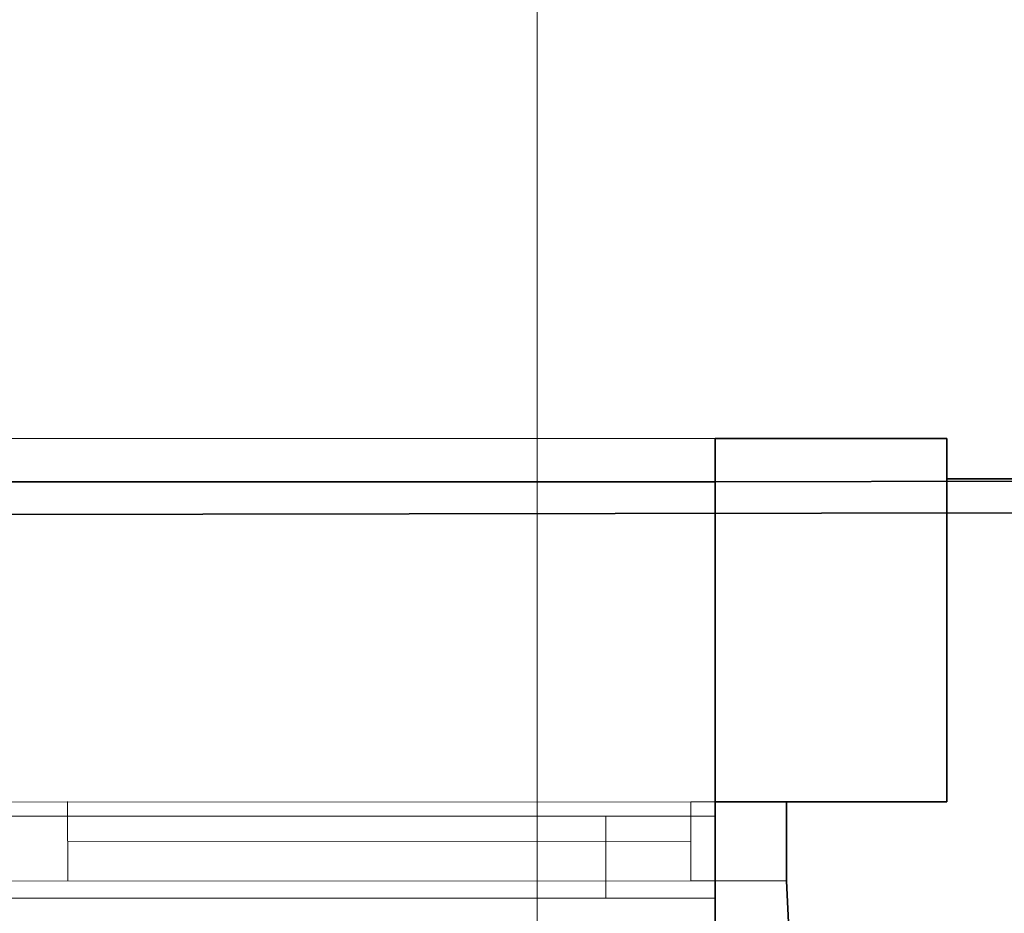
# Model space of a CAD drawing. Extents: x -133 to 627, y -127 to 467.
# Tile 216 of 256: x 237 to 252, y 373 to 386. Entities that reach past the tile are written whole.
import ezdxf

# ---------------------------------------------------------------- set-up
doc = ezdxf.new("R2010")
doc.units = 0
doc.layers.get('0').update_dxf_attribs({"lineweight": 35})
doc.layers.add('5_OG-BESTAND', color=7, linetype='Continuous', lineweight=25)
doc.layers.add('5_OG-NEU', color=7, linetype='Continuous', lineweight=25)
for name, color, linetype, lineweight, true_color in [('A_Aussenwand', 3, 'Continuous', 35, 0x00ff00), ('A_Fenster', 1, 'Continuous', 35, 0xff0000), ('A_Geschossdecke', 7, 'Continuous', 35, 0x008080), ('H_Vorlauf_Beschriftung', 1, 'Continuous', 18, 0xff0000)]:
    doc.layers.add(name, color=color, linetype=linetype, lineweight=lineweight, true_color=true_color)

# ---------------------------------------------------------------- blocks, each defined once
blk = doc.blocks.new('Referenz-A06HSSHCNL', base_point=(-102.577, -104.976))
at = {"layer": '5_OG-BESTAND', "color": 0, "lineweight": 13}
blk.add_line((226.447, 380.217), (247.486, 380.217), dxfattribs=at)
at = {"layer": '5_OG-BESTAND', "color": 0, "lineweight": 35}
for p, q in [((247.486, 380.217), (250.886, 380.217)), ((247.486, 374.894), (247.486, 380.217)), ((250.886, 380.217), (250.886, 374.894)), ((250.886, 374.894), (250.886, 379.624)), ((250.886, 379.624), (287.72, 379.624)), ((250.886, 374.894), (250.886, 379.624)), ((250.886, 379.624), (287.72, 379.624)), ((250.886, 374.894), (247.486, 374.894)), ((248.533, 373.735), (248.533, 374.894)), ((248.533, 374.894), (248.836, 374.894)), ((248.533, 373.735), (248.533, 374.894)), ((248.533, 374.894), (248.836, 374.894)), ((248.836, 374.894), (250.886, 374.894)), ((248.836, 374.894), (250.886, 374.894)), ((248.794, 368.58), (248.533, 373.735)), ((248.794, 368.58), (248.533, 373.735))]:
    blk.add_line(p, q, dxfattribs=at)
at = {"layer": '5_OG-NEU', "color": 0, "lineweight": 13}
for p, q in [((226.86, 374.884), (247.133, 374.894)), ((237.992, 374.897), (238.001, 373.737)), ((247.133, 374.894), (247.133, 373.735)), ((247.133, 374.894), (248.533, 374.894)), ((247.133, 373.735), (247.133, 374.894)), ((248.533, 374.894), (248.533, 373.735)), ((237.996, 374.31), (247.133, 374.314)), ((247.133, 373.735), (226.86, 373.724)), ((248.533, 373.735), (247.133, 373.735))]:
    blk.add_line(p, q, dxfattribs=at)
blk = doc.blocks.new('Referenz-A06HSSHFNL', base_point=(-34.996, -50.92))
at = {"layer": 'A_Aussenwand', "color": 0, "linetype": 'Continuous', "ltscale": 0.35}
blk.add_line((247.486, 379.583), (291.12, 379.656), dxfattribs=at)
at = {"layer": 'A_Fenster', "color": 0, "linetype": 'Continuous', "ltscale": 0.35}
for q in [(226.447, 379.583), (247.486, 368.579)]:
    blk.add_line((247.486, 379.583), q, dxfattribs=at)
at = {"layer": 'A_Fenster', "color": 0, "linetype": 'Continuous', "lineweight": 18, "ltscale": 0.18}
for p, q in [((247.486, 374.681), (226.447, 374.681)), ((245.886, 374.681), (245.886, 373.481)), ((247.486, 373.481), (226.447, 373.481))]:
    blk.add_line(p, q, dxfattribs=at)
at = {"layer": 'A_Geschossdecke', "color": 0, "linetype": 'Continuous', "ltscale": 0.35}
blk.add_line((192.268, 379.026), (344.87, 379.284), dxfattribs=at)
blk = doc.blocks.new('Bauteilbeschriftung-A06HST7NNL', base_point=(244.881, 370.845))
at = {"color": 0, "linetype": 'ByBlock', "lineweight": -2, "ltscale": 0.18}
blk.add_line((244.881, 397.759), (244.881, 370.845), dxfattribs=at)

msp = doc.modelspace()

# ---------------------------------------------------------------- block references
at = {"color": 251, "lineweight": 25, "ltscale": 0.25, "true_color": 0x585858}
for name, p in [('Referenz-A06HSSHCNL', (-102.577, -104.976)), ('Referenz-A06HSSHFNL', (-34.996, -50.92))]:
    msp.add_blockref(name, p, dxfattribs=at)
at = {"layer": 'H_Vorlauf_Beschriftung', "ltscale": 0.18}
msp.add_blockref('Bauteilbeschriftung-A06HST7NNL', (244.881, 370.845), dxfattribs=at)

doc.saveas('drawing.dxf')
